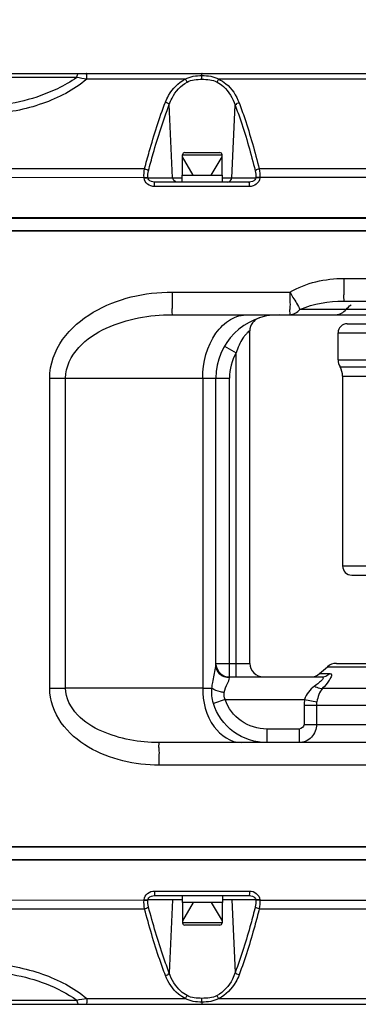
# Model space of a CAD drawing. Header units: millimetres. Extents: x 0 to 9512, y 0 to 6728.
# Tile 75 of 119: x 6025 to 6100, y 1252 to 1469. Entities that reach past the tile are written whole.
import ezdxf

# ---------------------------------------------------------------- set-up
doc = ezdxf.new("R2010")
doc.units = ezdxf.units.MM
doc.header["$LTSCALE"] = 523.16
doc.layers.get('0').update_dxf_attribs({"linetype": 'CONTINUOUS'})
for name, color, linetype in [('304102000094DXF_CONTINUOUS_LINE', 7, 'CONTINUOUS'), ('304102000106DXF_CONTINUOUS_LINE', 7, 'CONTINUOUS'), ('304102000129DXF_CONTINUOUS_LINE', 7, 'CONTINUOUS'), ('304105000066DXF_CONTINUOUS_LINE', 7, 'CONTINUOUS'), ('304106000105DXF_CONTINUOUS_LINE', 7, 'CONTINUOUS'), ('501023000065DXF_CONTINUOUS_LINE', 7, 'CONTINUOUS'), ('运动范围_DXF_DIMENSION', 7, 'CONTINUOUS')]:
    doc.layers.add(name, color=color, linetype=linetype)
doc.styles.get("Standard").update_dxf_attribs({"font": 'txt', "width": 0.7})
doc.dimstyles.new('DIMSTYLE_7', dxfattribs={"dimtxt": 80, "dimasz": 48, "dimexe": 1, "dimexo": 0, "dimtad": 1, "dimdsep": 46, "dimtxsty": 'Standard', "dimblk": '_FILLED', "dimblk1": '_FILLED', "dimblk2": '_FILLED', "dimcen": 0.09, "dimclrt": 5, "dimazin": 2, "dimtp": 2, "dimtm": 2, "dimtfac": 1, "dimtofl": 0, "dimtmove": 0, "dimatfit": 3, "dimldrblk": '_FILLED', "dimfxl": 0, "dimtolj": 1, "dimarcsym": 0})

# ---------------------------------------------------------------- blocks, each defined once
blk = doc.blocks.new('_FILLED')
at = {"color": 0, "linetype": 'ByBlock'}
blk.add_solid([(0, 0), (-1, 0.1667), (-1, -0.1667)], dxfattribs=at)
blk = doc.blocks.new('*D10')
at = {"layer": '运动范围_DXF_DIMENSION', "color": 2, "linetype": 'Continuous', "transparency": 16777216}
for p, q in [((4873.14, 1359.38), (7149.88, 2121.48)), ((6770.65, 1994.54), (4873.14, 1359.38)), ((6770.65, 1994.54), (6770.65, 1994.54))]:
    blk.add_line(p, q, dxfattribs=at)
at = {"layer": '运动范围_DXF_DIMENSION', "color": 2, "linetype": 'Continuous', "transparency": 16777216, "xscale": 48, "yscale": 48, "zscale": 48, "rotation": 198.507278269}
blk.add_blockref('_FILLED', (6770.65, 1994.54), dxfattribs=at)

msp = doc.modelspace()

# ---------------------------------------------------------------- linework, layer by layer
at = {"layer": '304102000094DXF_CONTINUOUS_LINE', "color": 7, "linetype": 'Continuous'}
for p, q in [((5829.287, 1422.384), (6206.872, 1422.384)), ((6096.343, 1406.884), (6109.025, 1406.884)), ((6058.429, 1403.884), (6188.076, 1403.884)), ((6075.638, 1326.884), (6075.638, 1400.312)), ((6068.138, 1326.55), (6068.138, 1389.884)), ((6094.765, 1326.884), (6180.394, 1326.884)), ((6091.057, 1324.626), (6092.789, 1326.142)), ((6071.138, 1323.884), (6091.431, 1323.884)), ((6112.593, 1309.384), (6055.583, 1309.384)), ((6206.872, 1286.384), (5829.287, 1286.384))]:
    msp.add_line(p, q, dxfattribs=at)
at = {"layer": '304102000094DXF_CONTINUOUS_LINE', "color": 9, "linetype": 'Continuous'}
for p, q in [((6096.412, 1411.884), (6109.098, 1411.884)), ((6058.49, 1408.884), (6084.501, 1408.884)), ((6096.891, 1405.038), (6086.694, 1405.038)), ((6136.638, 1405.038), (6096.891, 1405.038)), ((6070.047, 1396.941), (6072.638, 1395.429)), ((6072.638, 1323.884), (6072.638, 1395.429)), ((6031.455, 1389.884), (6034.956, 1389.884)), ((6031.455, 1321.384), (6031.455, 1389.884)), ((6034.956, 1389.883), (6065.246, 1389.884)), ((6034.956, 1321.384), (6034.956, 1389.883)), ((6065.246, 1389.884), (6071.138, 1389.884)), ((6065.246, 1389.884), (6065.246, 1321.384)), ((6071.138, 1323.675), (6071.138, 1389.884)), ((6068.138, 1326.884), (6075.638, 1326.884)), ((6091.057, 1324.626), (6093.312, 1324.626)), ((6092.789, 1326.142), (6136.638, 1326.142)), ((6031.455, 1321.384), (6034.956, 1321.384)), ((6065.246, 1321.384), (6034.956, 1321.384)), ((6065.246, 1321.384), (6067.264, 1321.384)), ((6091.725, 1321.378), (6148.041, 1321.378)), ((6070.208, 1318.884), (6067.603, 1318.051)), ((6070.208, 1318.883), (6087.739, 1318.884)), ((6087.739, 1318.884), (6090.434, 1318.408)), ((6087.628, 1317.615), (6190.638, 1317.615)), ((6087.628, 1317.615), (6087.628, 1313.384)), ((6090.358, 1317.615), (6090.358, 1313.384)), ((6086.531, 1312.384), (6079.383, 1312.384)), ((6079.383, 1312.384), (6079.383, 1309.384)), ((6086.531, 1312.384), (6086.531, 1309.384)), ((6087.628, 1313.384), (6190.638, 1313.384)), ((6112.666, 1304.384), (6055.642, 1304.384))]:
    msp.add_line(p, q, dxfattribs=at)
at = {"layer": '304102000094DXF_CONTINUOUS_LINE', "color": 7, "linetype": 'Continuous'}
for centre, radius, start, end in [((6082.138, 1389.884), 14, 90, 180), ((6078.638, 1400.312), 3, 108.55246, 180.00108), ((6071.138, 1326.884), 3, 186.28663, 270), ((6078.638, 1326.884), 3, 180, 270), ((6094.765, 1323.884), 3, 90, 131.18593), ((6089.082, 1326.884), 3, 270, 311.18593)]:
    msp.add_arc(centre, radius, start, end, dxfattribs=at)
at = {"layer": '304102000094DXF_CONTINUOUS_LINE', "color": 9, "linetype": 'Continuous'}
for centre, radius, start, end in [((6082.138, 1389.884), 11, 149.72736, 180), ((6094.933, 1317.614), 7.305, 169.98752, 179.98835), ((6094.567, 1317.613), 4.209, 169.11647, 179.97762)]:
    msp.add_arc(centre, radius, start, end, dxfattribs=at)
for points in [[(6084.501, 1408.884), (6088.044, 1410.936), (6092.318, 1411.884), (6096.412, 1411.884)], [(6084.435, 1403.884), (6085.28, 1403.884), (6086.146, 1404.394), (6086.694, 1405.038)], [(6086.694, 1405.038), (6089.691, 1406.357), (6093.068, 1406.884), (6096.343, 1406.884)], [(6094.632, 1403.884), (6095.478, 1403.884), (6096.343, 1404.394), (6096.891, 1405.038)], [(6096.891, 1405.038), (6097.212, 1405.415), (6097.579, 1405.759), (6097.984, 1406.045)], [(6068.061, 1325.873), (6068.099, 1326.097), (6068.138, 1326.323), (6068.138, 1326.55)], [(6091.432, 1323.884), (6092.106, 1323.884), (6092.816, 1324.17), (6093.312, 1324.626)], [(6067.603, 1318.051), (6067.287, 1319.122), (6067.171, 1320.271), (6067.264, 1321.384)], [(6070.208, 1318.883), (6069.968, 1319.351), (6069.882, 1319.935), (6070.002, 1320.446)], [(6089.92, 1321.854), (6088.903, 1321.165), (6088.073, 1320.066), (6087.739, 1318.884)], [(6091.725, 1321.378), (6091.023, 1320.558), (6090.638, 1319.468), (6090.434, 1318.408)], [(6087.628, 1313.384), (6087.628, 1312.889), (6087.026, 1312.384), (6086.531, 1312.384)]]:
    msp.add_open_spline(points, degree=3, dxfattribs=at)
for points, knots in [([(6096.412, 1411.884), (6096.412, 1411.246), (6096.375, 1410.106), (6096.481, 1408.43), (6096.23, 1407.67), (6096.47, 1406.884), (6096.343, 1406.884)], [0, 0, 0, 0, 0.3825915, 0.7069494, 0.9237154, 1, 1, 1, 1]), ([(6031.455, 1389.884), (6031.456, 1392.873), (6033.699, 1398.942), (6040.834, 1404.846), (6049.381, 1408.177), (6055.462, 1408.884), (6058.49, 1408.884)], [0, 0, 0, 0, 0.2479504, 0.4980058, 0.748862, 1, 1, 1, 1]), ([(6058.49, 1408.884), (6058.49, 1408.246), (6058.453, 1407.106), (6058.562, 1405.43), (6058.309, 1404.671), (6058.557, 1403.884), (6058.43, 1403.884)], [0, 0, 0, 0, 0.382615, 0.7069897, 0.9237574, 1, 1, 1, 1]), ([(6084.501, 1408.884), (6084.501, 1408.246), (6084.464, 1407.106), (6084.571, 1405.43), (6084.319, 1404.671), (6084.562, 1403.884), (6084.435, 1403.884)], [0, 0, 0, 0, 0.3826312, 0.7069235, 0.9237172, 1, 1, 1, 1]), ([(6084.501, 1408.884), (6084.717, 1408.489), (6085.451, 1407.21), (6086.281, 1405.977), (6086.694, 1405.038)], [0, 0, 0, 0, 0.304918, 1, 1, 1, 1]), ([(6034.956, 1389.883), (6034.957, 1392.335), (6037.445, 1397.215), (6043.829, 1401.202), (6050.981, 1403.429), (6055.952, 1403.884), (6058.429, 1403.884)], [0, 0, 0, 0, 0.2481355, 0.4987683, 0.7494212, 1, 1, 1, 1]), ([(6065.246, 1389.884), (6065.246, 1393.324), (6066.535, 1398.502), (6071.05, 1403.032), (6073.88, 1403.884), (6075.198, 1403.884)], [0, 0, 0, 0, 0.5516923, 0.7885615, 1, 1, 1, 1]), ([(6075.638, 1400.312), (6075.647, 1400.257), (6075.337, 1400.189), (6075.105, 1399.848), (6074.572, 1399.383), (6073.924, 1398.476), (6073.209, 1397.159), (6072.809, 1396.014), (6072.638, 1395.429)], [0, 0, 0, 0, 0.0288357, 0.1114517, 0.2341927, 0.3783221, 0.6866085, 1, 1, 1, 1]), ([(6071.138, 1323.675), (6070.377, 1323.675), (6068.809, 1324.259), (6068.138, 1325.812), (6068.138, 1326.55)], [0, 0, 0, 0, 0.5075237, 1, 1, 1, 1]), ([(6067.264, 1321.384), (6067.313, 1321.815), (6067.519, 1323.322), (6067.877, 1324.802), (6068.061, 1325.873)], [0, 0, 0, 0, 0.285322, 1, 1, 1, 1]), ([(6093.312, 1324.626), (6093.456, 1324.626), (6093.797, 1324.376), (6093.52, 1323.754), (6092.963, 1322.744), (6092.245, 1321.939), (6091.725, 1321.378)], [0, 0, 0, 0, 0.1059414, 0.2322154, 0.4346691, 1, 1, 1, 1]), ([(6070.002, 1320.446), (6070.164, 1321.135), (6070.518, 1322.204), (6071.139, 1323.242), (6071.138, 1323.675)], [0, 0, 0, 0, 0.6201749, 1, 1, 1, 1]), ([(6091.431, 1323.884), (6091.57, 1323.884), (6092.003, 1323.74), (6091.458, 1323.028), (6090.859, 1322.524), (6090.247, 1322.076), (6089.92, 1321.854)], [0, 0, 0, 0, 0.1330323, 0.3071191, 0.620566, 1, 1, 1, 1]), ([(6055.642, 1304.384), (6052.933, 1304.384), (6047.493, 1305.016), (6039.846, 1307.997), (6033.463, 1313.28), (6031.455, 1318.709), (6031.455, 1321.384)], [0, 0, 0, 0, 0.2511305, 0.5019825, 0.7520359, 1, 1, 1, 1]), ([(6055.583, 1309.384), (6053.425, 1309.384), (6049.095, 1309.766), (6042.846, 1311.649), (6037.226, 1315.011), (6034.956, 1319.244), (6034.956, 1321.384)], [0, 0, 0, 0, 0.2504121, 0.5009625, 0.7516749, 1, 1, 1, 1]), ([(6065.246, 1321.384), (6065.246, 1318.435), (6066.384, 1312.94), (6071.45, 1309.384), (6073.777, 1309.384)], [0, 0, 0, 0, 0.5588981, 1, 1, 1, 1]), ([(6070.002, 1320.446), (6069.714, 1320.485), (6068.772, 1320.664), (6067.774, 1320.935), (6067.265, 1321.384)], [0, 0, 0, 0, 0.2995979, 1, 1, 1, 1]), ([(6089.92, 1321.854), (6090.083, 1321.756), (6090.633, 1321.469), (6091.298, 1321.276), (6091.725, 1321.378)], [0, 0, 0, 0, 0.3022009, 1, 1, 1, 1]), ([(6079.383, 1309.384), (6076.813, 1309.384), (6071.54, 1311.047), (6068.331, 1315.59), (6067.603, 1318.051)], [0, 0, 0, 0, 0.5003109, 1, 1, 1, 1]), ([(6079.383, 1312.384), (6077.413, 1312.384), (6073.393, 1313.63), (6070.807, 1317.011), (6070.208, 1318.883)], [0, 0, 0, 0, 0.5004906, 1, 1, 1, 1]), ([(6090.358, 1313.384), (6090.359, 1312.368), (6089.583, 1310.278), (6087.513, 1309.384), (6086.532, 1309.384)], [0, 0, 0, 0, 0.5085454, 1, 1, 1, 1]), ([(6055.642, 1304.384), (6055.642, 1305.022), (6055.605, 1306.161), (6055.715, 1307.838), (6055.461, 1308.597), (6055.71, 1309.384), (6055.583, 1309.384)], [0, 0, 0, 0, 0.3826165, 0.7069923, 0.9237602, 1, 1, 1, 1])]:
    msp.add_open_spline(points, degree=3, knots=knots, dxfattribs=at)
at = {"layer": '304102000106DXF_CONTINUOUS_LINE', "color": 7, "linetype": 'Continuous'}
for p, q in [((6097.138, 1401.884), (6194.138, 1401.884)), ((6095.138, 1393.884), (6095.138, 1399.884)), ((6096.138, 1390.278), (6096.138, 1348.384)), ((6098.138, 1346.384), (6155.895, 1346.384))]:
    msp.add_line(p, q, dxfattribs=at)
at = {"layer": '304102000106DXF_CONTINUOUS_LINE', "color": 9, "linetype": 'Continuous'}
for p, q in [((6095.138, 1399.884), (6125.077, 1399.884)), ((6095.138, 1393.884), (6125.638, 1393.884)), ((6095.566, 1392.339), (6123.521, 1392.339)), ((6096.138, 1390.278), (6125.638, 1390.278)), ((6096.138, 1348.384), (6155.895, 1348.384))]:
    msp.add_line(p, q, dxfattribs=at)
at = {"layer": '304102000106DXF_CONTINUOUS_LINE', "color": 7, "linetype": 'Continuous'}
for centre, radius, start, end in [((6097.138, 1399.884), 2, 90, 180), ((6098.138, 1393.884), 3, 180, 211.00272), ((6092.138, 1390.278), 4, 0, 31.00272), ((6098.138, 1348.384), 2, 180, 270)]:
    msp.add_arc(centre, radius, start, end, dxfattribs=at)
at = {"layer": '304102000129DXF_CONTINUOUS_LINE', "color": 7, "linetype": 'Continuous'}
for p, q in [((5939.792, 1457.184), (6157.063, 1457.184)), ((6075.533, 1433.184), (6054.595, 1433.184)), ((5829.285, 1425.184), (6206.872, 1425.184)), ((5829.285, 1283.584), (6206.872, 1283.584)), ((6054.595, 1275.584), (6075.533, 1275.584)), ((5939.792, 1251.584), (6157.063, 1251.584))]:
    msp.add_line(p, q, dxfattribs=at)
at = {"layer": '304102000129DXF_CONTINUOUS_LINE', "color": 9, "linetype": 'Continuous'}
for p, q in [((6037.407, 1456.248), (5953.533, 1456.248)), ((6061.391, 1455.893), (6039.626, 1455.864)), ((6061.391, 1455.887), (6039.626, 1455.87)), ((6058.6, 1434.132), (6057.867, 1450.273)), ((6071.676, 1434.132), (6072.403, 1450.145)), ((6157.514, 1436.04), (6077.717, 1436.083)), ((6052.28, 1434.156), (5975.44, 1434.089)), ((6052.28, 1434.156), (6053.133, 1434.208)), ((6052.284, 1434.079), (6052.28, 1434.156)), ((6052.284, 1434.079), (6053.138, 1434.132)), ((6053.138, 1434.132), (6053.133, 1434.208)), ((6053.138, 1434.132), (6060.688, 1434.132)), ((6069.588, 1434.132), (6076.957, 1434.132)), ((6076.963, 1434.229), (6076.957, 1434.132)), ((6077.835, 1434.079), (6076.957, 1434.132)), ((6077.841, 1434.177), (6076.963, 1434.229)), ((6077.841, 1434.177), (6077.835, 1434.079)), ((6157.503, 1434.241), (6077.841, 1434.177)), ((6075.546, 1432.184), (6054.606, 1432.184)), ((6054.606, 1276.584), (6075.546, 1276.584)), ((5975.44, 1274.679), (6052.28, 1274.612)), ((6052.28, 1274.612), (6052.284, 1274.689)), ((6052.28, 1274.612), (6053.133, 1274.56)), ((6052.284, 1274.689), (6053.138, 1274.636)), ((6053.133, 1274.56), (6053.138, 1274.636)), ((6060.688, 1274.636), (6053.138, 1274.636)), ((6058.6, 1274.636), (6057.867, 1258.495)), ((6076.957, 1274.636), (6069.588, 1274.636)), ((6071.676, 1274.636), (6072.403, 1258.623)), ((6077.835, 1274.689), (6076.957, 1274.636)), ((6076.957, 1274.636), (6076.963, 1274.538)), ((6077.841, 1274.591), (6076.963, 1274.538)), ((6077.835, 1274.689), (6077.841, 1274.591)), ((6077.841, 1274.591), (6157.503, 1274.526)), ((6077.717, 1272.684), (6157.514, 1272.728)), ((5953.533, 1252.52), (6037.407, 1252.52)), ((6039.626, 1252.903), (6061.39, 1252.875)), ((6039.626, 1252.897), (6061.39, 1252.881))]:
    msp.add_line(p, q, dxfattribs=at)
for centre, radius, start, end in [((6005.72, 1263.383), 195.451, 80.01004, 80.67002), ((6020.692, 1456.175), 44.389, 359.72199, 0.66459), ((6005.754, 1445.177), 195.24, 279.32994, 279.99063), ((6020.814, 1252.593), 44.267, 359.33284, 0.27804)]:
    msp.add_arc(centre, radius, start, end, dxfattribs=at)
for points, knots in [([(6037.407, 1456.248), (6037.441, 1456.383), (6037.539, 1456.701), (6037.725, 1457.184), (6037.953, 1457.184)], [0, 0, 0, 0, 0.3791696, 1, 1, 1, 1]), ([(6039.625, 1455.87), (6039.624, 1456.056), (6039.612, 1456.367), (6039.642, 1456.813), (6039.579, 1457), (6039.639, 1457.184), (6039.61, 1457.184)], [0, 0, 0, 0, 0.4226872, 0.7387877, 0.9338847, 1, 1, 1, 1]), ([(6065.079, 1456.69), (6065.077, 1456.813), (6065.02, 1456.916), (6065.108, 1457.184), (6065.067, 1457.184)], [0, 0, 0, 0, 0.7458243, 1, 1, 1, 1]), ([(6037.407, 1456.248), (6036.066, 1455.309), (6030.081, 1451.936), (6023.193, 1450.241), (6017.987, 1449.983)], [0, 0, 0, 0, 0.2389773, 1, 1, 1, 1]), ([(6039.626, 1455.87), (6036.78, 1453.474), (6029.744, 1449.91), (6022.104, 1448.403), (6018.133, 1448.208)], [0, 0, 0, 0, 0.4833943, 1, 1, 1, 1]), ([(6057.006, 1450.831), (6057.201, 1451.342), (6058.136, 1453.396), (6059.855, 1455.133), (6061.391, 1455.887)], [0, 0, 0, 0, 0.2424046, 1, 1, 1, 1]), ([(6057.867, 1450.273), (6058.035, 1450.769), (6058.836, 1452.745), (6060.354, 1454.497), (6061.774, 1455.263)], [0, 0, 0, 0, 0.2451208, 1, 1, 1, 1]), ([(6068.394, 1455.267), (6068.907, 1454.994), (6070.729, 1453.717), (6071.889, 1451.682), (6072.403, 1450.145)], [0, 0, 0, 0, 0.2639937, 1, 1, 1, 1]), ([(6068.774, 1455.892), (6069.333, 1455.621), (6071.318, 1454.372), (6072.674, 1452.296), (6073.273, 1450.7)], [0, 0, 0, 0, 0.2671006, 1, 1, 1, 1]), ([(6052.408, 1436.097), (6052.741, 1437.378), (6054.085, 1442.345), (6055.646, 1447.259), (6057.006, 1450.831)], [0, 0, 0, 0, 0.257185, 1, 1, 1, 1]), ([(6073.273, 1450.7), (6073.705, 1449.547), (6075.4, 1444.742), (6076.782, 1439.831), (6077.717, 1436.083)], [0, 0, 0, 0, 0.2417946, 1, 1, 1, 1]), ([(6053.263, 1435.664), (6053.596, 1436.934), (6054.94, 1441.861), (6056.503, 1446.733), (6057.867, 1450.273)], [0, 0, 0, 0, 0.2571538, 1, 1, 1, 1]), ([(6072.403, 1450.145), (6072.836, 1449.002), (6074.531, 1444.242), (6075.91, 1439.374), (6076.841, 1435.659)], [0, 0, 0, 0, 0.2418357, 1, 1, 1, 1]), ([(6054.606, 1432.184), (6054.066, 1432.184), (6052.952, 1432.496), (6052.317, 1433.548), (6052.284, 1434.079)], [0, 0, 0, 0, 0.5036211, 1, 1, 1, 1]), ([(6054.595, 1433.184), (6054.141, 1433.184), (6053.439, 1433.377), (6053.15, 1433.97), (6053.138, 1434.132)], [0, 0, 0, 0, 0.7367336, 1, 1, 1, 1]), ([(6054.606, 1432.184), (6054.606, 1432.42), (6054.646, 1432.773), (6054.571, 1433.027), (6054.62, 1433.184), (6054.595, 1433.184)], [0, 0, 0, 0, 0.7070838, 0.9235871, 1, 1, 1, 1]), ([(6075.546, 1432.184), (6075.546, 1432.42), (6075.585, 1432.773), (6075.51, 1433.027), (6075.558, 1433.184), (6075.533, 1433.184)], [0, 0, 0, 0, 0.7070626, 0.9235651, 1, 1, 1, 1]), ([(6076.957, 1434.132), (6076.945, 1433.974), (6076.672, 1433.389), (6075.98, 1433.184), (6075.533, 1433.184)], [0, 0, 0, 0, 0.2612425, 1, 1, 1, 1]), ([(6077.835, 1434.079), (6077.803, 1433.551), (6077.187, 1432.504), (6076.081, 1432.184), (6075.546, 1432.184)], [0, 0, 0, 0, 0.4969877, 1, 1, 1, 1]), ([(6052.284, 1274.689), (6052.318, 1275.22), (6052.952, 1276.272), (6054.067, 1276.584), (6054.606, 1276.584)], [0, 0, 0, 0, 0.4966871, 1, 1, 1, 1]), ([(6054.606, 1276.584), (6054.606, 1276.348), (6054.646, 1275.995), (6054.571, 1275.741), (6054.62, 1275.584), (6054.595, 1275.584)], [0, 0, 0, 0, 0.7070838, 0.9235871, 1, 1, 1, 1]), ([(6075.546, 1276.584), (6075.546, 1276.348), (6075.585, 1275.995), (6075.51, 1275.741), (6075.558, 1275.584), (6075.533, 1275.584)], [0, 0, 0, 0, 0.7070626, 0.9235651, 1, 1, 1, 1]), ([(6075.546, 1276.584), (6076.081, 1276.584), (6077.187, 1276.264), (6077.803, 1275.216), (6077.835, 1274.689)], [0, 0, 0, 0, 0.5033422, 1, 1, 1, 1]), ([(6053.138, 1274.636), (6053.15, 1274.797), (6053.44, 1275.388), (6054.141, 1275.584), (6054.595, 1275.584)], [0, 0, 0, 0, 0.2621741, 1, 1, 1, 1]), ([(6075.533, 1275.584), (6075.98, 1275.584), (6076.665, 1275.374), (6076.946, 1274.793), (6076.957, 1274.636)], [0, 0, 0, 0, 0.7399485, 1, 1, 1, 1]), ([(6057.006, 1257.937), (6056.563, 1259.101), (6054.824, 1263.946), (6053.388, 1268.895), (6052.408, 1272.671)], [0, 0, 0, 0, 0.2421105, 1, 1, 1, 1]), ([(6057.867, 1258.495), (6057.422, 1259.649), (6055.68, 1264.451), (6054.243, 1269.359), (6053.263, 1273.104)], [0, 0, 0, 0, 0.2421484, 1, 1, 1, 1]), ([(6076.841, 1273.109), (6076.525, 1271.847), (6075.243, 1266.962), (6073.733, 1262.13), (6072.403, 1258.623)], [0, 0, 0, 0, 0.2574488, 1, 1, 1, 1]), ([(6077.717, 1272.684), (6077.4, 1271.412), (6076.113, 1266.484), (6074.601, 1261.609), (6073.273, 1258.068)], [0, 0, 0, 0, 0.2574798, 1, 1, 1, 1]), ([(6018.133, 1260.559), (6022.104, 1260.364), (6029.744, 1258.858), (6036.78, 1255.293), (6039.626, 1252.897)], [0, 0, 0, 0, 0.5166047, 1, 1, 1, 1]), ([(6017.987, 1258.784), (6019.764, 1258.696), (6026.559, 1257.887), (6033.255, 1255.427), (6037.407, 1252.52)], [0, 0, 0, 0, 0.2598345, 1, 1, 1, 1]), ([(6061.39, 1252.881), (6060.848, 1253.147), (6058.921, 1254.371), (6057.597, 1256.386), (6057.006, 1257.937)], [0, 0, 0, 0, 0.2670029, 1, 1, 1, 1]), ([(6061.774, 1253.504), (6061.276, 1253.773), (6059.507, 1255.024), (6058.374, 1257), (6057.867, 1258.495)], [0, 0, 0, 0, 0.2639081, 1, 1, 1, 1]), ([(6072.403, 1258.623), (6072.232, 1258.113), (6071.42, 1256.081), (6069.856, 1254.28), (6068.394, 1253.5)], [0, 0, 0, 0, 0.2452374, 1, 1, 1, 1]), ([(6073.273, 1258.068), (6073.075, 1257.541), (6072.125, 1255.428), (6070.355, 1253.642), (6068.774, 1252.875)], [0, 0, 0, 0, 0.2425285, 1, 1, 1, 1]), ([(6037.407, 1252.52), (6037.441, 1252.385), (6037.539, 1252.067), (6037.725, 1251.584), (6037.953, 1251.584)], [0, 0, 0, 0, 0.3791696, 1, 1, 1, 1]), ([(6039.625, 1252.897), (6039.624, 1252.712), (6039.612, 1252.4), (6039.642, 1251.955), (6039.579, 1251.768), (6039.639, 1251.584), (6039.61, 1251.584)], [0, 0, 0, 0, 0.4226655, 0.7387575, 0.9338613, 1, 1, 1, 1]), ([(6065.078, 1252.078), (6065.077, 1251.955), (6065.019, 1251.852), (6065.108, 1251.584), (6065.066, 1251.584)], [0, 0, 0, 0, 0.7458227, 1, 1, 1, 1])]:
    msp.add_open_spline(points, degree=3, knots=knots, dxfattribs=at)
for points in [[(6061.391, 1455.887), (6062.448, 1456.568), (6063.82, 1456.69), (6065.079, 1456.69)], [(6061.391, 1455.887), (6061.537, 1455.723), (6061.682, 1455.531), (6061.714, 1455.314)], [(6061.774, 1455.263), (6062.76, 1455.796), (6063.961, 1455.866), (6065.082, 1455.866)], [(6065.079, 1456.69), (6066.339, 1456.69), (6067.711, 1456.569), (6068.774, 1455.892)], [(6065.082, 1455.866), (6066.204, 1455.866), (6067.404, 1455.795), (6068.394, 1455.267)], [(6068.774, 1455.892), (6068.63, 1455.728), (6068.487, 1455.535), (6068.453, 1455.318)], [(6129.441, 1455.939), (6109.219, 1455.923), (6088.996, 1455.907), (6068.774, 1455.892)], [(6057.006, 1450.831), (6057.275, 1450.765), (6057.768, 1450.605), (6057.678, 1450.343)], [(6073.273, 1450.7), (6073.002, 1450.636), (6072.503, 1450.478), (6072.594, 1450.215)], [(6052.408, 1436.097), (6026.701, 1436.111), (6000.994, 1436.125), (5975.287, 1436.138)], [(6052.28, 1434.156), (6052.25, 1434.803), (6052.284, 1435.46), (6052.408, 1436.097)], [(6052.408, 1436.097), (6052.661, 1436.045), (6053.163, 1435.959), (6053.08, 1435.715)], [(6053.133, 1434.208), (6053.103, 1434.694), (6053.14, 1435.193), (6053.263, 1435.664)], [(6076.841, 1435.659), (6076.958, 1435.195), (6076.992, 1434.707), (6076.963, 1434.229)], [(6077.717, 1436.083), (6077.461, 1436.035), (6076.945, 1435.957), (6077.029, 1435.71)], [(6077.717, 1436.083), (6077.836, 1435.458), (6077.87, 1434.813), (6077.841, 1434.177)], [(6059.464, 1433.184), (6059.037, 1433.184), (6058.619, 1433.704), (6058.6, 1434.132)], [(6070.811, 1433.184), (6071.239, 1433.184), (6071.657, 1433.704), (6071.676, 1434.132)], [(6052.408, 1272.671), (6052.284, 1273.307), (6052.25, 1273.964), (6052.28, 1274.612)], [(6053.263, 1273.104), (6053.14, 1273.575), (6053.103, 1274.073), (6053.133, 1274.56)], [(6076.963, 1274.538), (6076.992, 1274.061), (6076.958, 1273.573), (6076.841, 1273.109)], [(6077.841, 1274.591), (6077.87, 1273.955), (6077.836, 1273.31), (6077.717, 1272.684)], [(5975.287, 1272.63), (6000.994, 1272.643), (6026.701, 1272.657), (6052.408, 1272.671)], [(6052.408, 1272.671), (6052.661, 1272.722), (6053.163, 1272.809), (6053.08, 1273.053)], [(6077.717, 1272.684), (6077.461, 1272.733), (6076.944, 1272.811), (6077.029, 1273.058)], [(6057.006, 1257.937), (6057.275, 1258.002), (6057.768, 1258.163), (6057.678, 1258.424)], [(6073.273, 1258.068), (6073.002, 1258.132), (6072.503, 1258.29), (6072.594, 1258.552)], [(6065.078, 1252.078), (6063.82, 1252.078), (6062.448, 1252.199), (6061.39, 1252.881)], [(6061.391, 1252.881), (6061.537, 1253.045), (6061.682, 1253.237), (6061.714, 1253.454)], [(6065.082, 1252.902), (6063.961, 1252.902), (6062.76, 1252.972), (6061.774, 1253.504)], [(6068.774, 1252.875), (6067.71, 1252.2), (6066.339, 1252.077), (6065.078, 1252.078)], [(6068.394, 1253.5), (6067.404, 1252.972), (6066.204, 1252.902), (6065.082, 1252.902)], [(6068.774, 1252.875), (6068.63, 1253.04), (6068.487, 1253.233), (6068.453, 1253.449)], [(6068.774, 1252.875), (6088.996, 1252.86), (6109.219, 1252.845), (6129.441, 1252.829)]]:
    msp.add_open_spline(points, degree=3, dxfattribs=at)
at = {"layer": '304105000066DXF_CONTINUOUS_LINE', "color": 7, "linetype": 'Continuous'}
for p, q in [((6060.688, 1434.684), (6069.588, 1434.684)), ((6060.688, 1433.184), (6060.688, 1434.684)), ((6069.588, 1433.184), (6069.588, 1434.684)), ((6060.688, 1275.584), (6060.688, 1274.084)), ((6069.588, 1275.584), (6069.588, 1274.084)), ((6069.588, 1274.084), (6060.688, 1274.084))]:
    msp.add_line(p, q, dxfattribs=at)
at = {"layer": '304106000105DXF_CONTINUOUS_LINE', "color": 7, "linetype": 'Continuous'}
for p, q in [((5829.285, 1425.384), (6206.872, 1425.384)), ((6206.872, 1422.384), (5829.285, 1422.384)), ((5829.285, 1286.384), (6206.872, 1286.384)), ((6206.872, 1283.384), (5829.285, 1283.384))]:
    msp.add_line(p, q, dxfattribs=at)
at = {"layer": '501023000065DXF_CONTINUOUS_LINE', "color": 7, "linetype": 'Continuous'}
for p, q in [((6061.278, 1439.684), (6068.998, 1439.684)), ((6060.778, 1434.684), (6060.778, 1439.184)), ((6069.498, 1434.684), (6069.498, 1439.184)), ((6060.778, 1274.084), (6060.778, 1269.584)), ((6069.498, 1274.084), (6069.498, 1269.584)), ((6068.998, 1269.084), (6061.278, 1269.084))]:
    msp.add_line(p, q, dxfattribs=at)
at = {"layer": '501023000065DXF_CONTINUOUS_LINE', "color": 9, "linetype": 'Continuous'}
for p, q in [((6060.778, 1439.184), (6069.498, 1439.184)), ((6069.498, 1269.584), (6060.778, 1269.584))]:
    msp.add_line(p, q, dxfattribs=at)
at = {"layer": '501023000065DXF_CONTINUOUS_LINE', "color": 2, "linetype": 'Continuous'}
for p, q in [((6063.138, 1434.684), (6060.778, 1438.772)), ((6067.138, 1434.684), (6069.498, 1438.772)), ((6063.138, 1274.084), (6060.778, 1269.996)), ((6067.138, 1274.084), (6069.498, 1269.996))]:
    msp.add_line(p, q, dxfattribs=at)
at = {"layer": '501023000065DXF_CONTINUOUS_LINE', "color": 7, "linetype": 'Continuous'}
for centre, start, end in [((6061.278, 1439.184), 90, 180), ((6068.998, 1439.184), 0, 90), ((6061.278, 1269.584), 180, 270), ((6068.998, 1269.584), 270, 360)]:
    msp.add_arc(centre, 0.5, start, end, dxfattribs=at)

# ---------------------------------------------------------------- dimensions: what is measured, and where the dimension line sits
at = {"layer": '运动范围_DXF_DIMENSION', "color": 2, "linetype": 'Continuous'}
dim = msp.add_radius_dim(center=(4873.138, 1359.384), mpoint=(6770.655, 1994.545), text='R<>', dimstyle='DIMSTYLE_7', override={"dimpost": '<>'}, dxfattribs=at)
dim.commit()
dim.dimension.update_dxf_attribs({"geometry": '*D10', "text_midpoint": (6878.008, 2051.57), "dimtype": 164})

doc.saveas('drawing.dxf')
